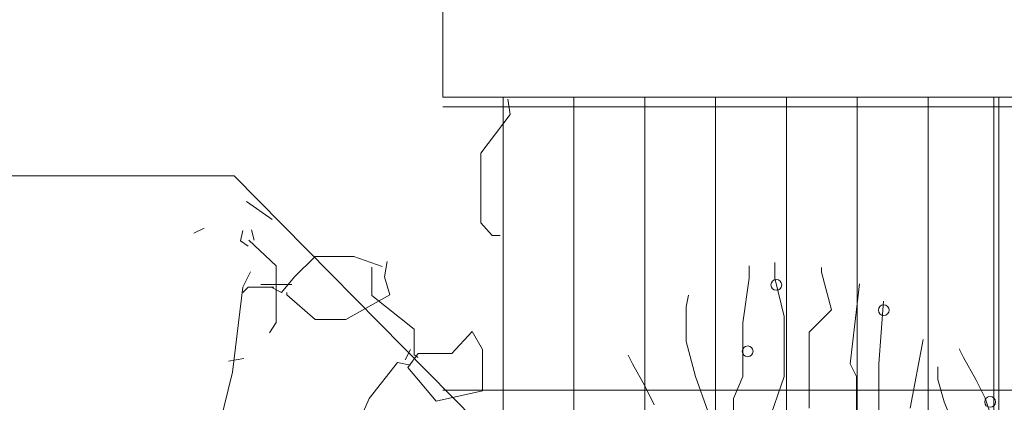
# Model space of a CAD drawing. Header units: millimetres. Extents: x 16698 to 93787, y -21104 to 39413.
# Tile 95 of 256: x 24515 to 24592, y 9800 to 9830. Entities that reach past the tile are written whole.
import ezdxf

# ---------------------------------------------------------------- set-up
doc = ezdxf.new("R2010")
doc.units = ezdxf.units.MM
for name, color, linetype, lineweight in [('_MODUS - zielen', 66, 'Continuous', 9), ('Hatch', 4, 'Continuous', 5), ('Opis', 8, 'Continuous', 13), ('Widok', 1, 'Continuous', 15)]:
    doc.layers.add(name, color=color, linetype=linetype, lineweight=lineweight)

msp = doc.modelspace()

# ---------------------------------------------------------------- hatches: boundary and pattern name
at = {"layer": 'Hatch', "ltscale": 2, "true_color": 0xc7c7c7}
h = msp.add_hatch(dxfattribs=at)
h.set_pattern_fill('GRATE', color=9, scale=7, angle=90)
h.paths.add_polyline_path([(24866.08516, 9993.23322), (25012.58516, 9993.23322), (25012.58516, 9747.23322), (24548.33412, 9747.23322), (24548.33412, 9824.23322), (24866.08516, 9824.23322)])

# ---------------------------------------------------------------- linework, layer by layer
at = {"layer": '_MODUS - zielen', "transparency": 33554687}
for p, q in [((24574.38142, 9810.00621), (24574.38142, 9811.24546)), ((24572.37729, 9810.00621), (24572.37729, 9810.97048)), ((24578.06247, 9810.48017), (24578.06247, 9810.84336)), ((24578.83958, 9807.51792), (24578.06247, 9810.48017)), ((24571.88649, 9806.51075), (24572.37729, 9810.00621)), ((24575.11763, 9807.01433), (24574.38142, 9810.00621)), ((24580.312, 9803.28189), (24581.04208, 9809.56102)), ((24567.42833, 9807.7549), (24567.62705, 9808.69041)), ((24582.56153, 9803.28189), (24582.90967, 9808.21971)), ((24567.42833, 9805.02962), (24567.42833, 9807.7549)), ((24577.08085, 9805.77019), (24578.83958, 9807.51792)), ((24571.88649, 9802.30435), (24571.88649, 9806.51075)), ((24575.11763, 9802.30435), (24575.11763, 9807.01433)), ((24577.08085, 9799.81605), (24577.08085, 9805.77019)), ((24568.16454, 9802.30435), (24567.42833, 9805.02962)), ((24585.01556, 9799.81605), (24586.03643, 9805.20634)), ((24589.18918, 9803.78196), (24588.86678, 9804.46983)), ((24563.21557, 9803.28189), (24562.89318, 9803.96976)), ((24590.17079, 9802.06385), (24589.18918, 9803.78196)), ((24564.19719, 9801.56378), (24563.21557, 9803.28189)), ((24580.8028, 9802.30435), (24580.312, 9803.28189)), ((24582.56153, 9796.8538), (24582.56153, 9803.28189)), ((24587.18505, 9802.06385), (24587.18505, 9803.0414)), ((24569.14615, 9799.57907), (24568.16454, 9802.30435)), ((24571.15028, 9800.55662), (24571.88649, 9802.30435)), ((24573.84971, 9798.57191), (24575.11763, 9802.30435)), ((24580.8028, 9797.32776), (24580.8028, 9802.30435)), ((24587.67586, 9800.31612), (24587.18505, 9802.06385)), ((24590.907, 9800.58273), (24590.17079, 9802.06385)), ((24564.9334, 9800.08266), (24564.19719, 9801.56378)), ((24571.15028, 9794.3655), (24571.15028, 9800.55662)), ((24589.18918, 9796.6133), (24587.67586, 9800.31612)), ((24591.88861, 9797.59085), (24590.907, 9800.58273))]:
    msp.add_line(p, q, dxfattribs=at)
for points in [[(24553.43759, 9824.06573), (24553.63956, 9822.85286), (24551.31532, 9819.82119), (24551.31532, 9814.36377), (24552.22471, 9813.35313), (24552.83062, 9813.35313)], [(24532.93126, 9816.03446), (24534.95307, 9814.61962)], [(24529.62862, 9813.95197), (24528.81968, 9813.54777)], [(24532.66015, 9813.74987), (24532.45818, 9812.94133), (24533.06409, 9812.53713)], [(24533.33625, 9813.81094), (24533.53822, 9813.00254)], [(24533.13428, 9813.00254), (24535.25655, 9810.98125), (24535.25655, 9806.53448), (24534.7511, 9805.72607)], [(24543.57499, 9810.92018), (24541.3512, 9811.72859), (24538.31954, 9811.72859), (24536.70272, 9810.11164), (24535.69182, 9808.89889), (24534.88394, 9809.3031)], [(24543.97893, 9811.32438), (24543.77696, 9810.11164), (24544.1809, 9808.69679), (24540.74529, 9806.77649), (24538.31954, 9806.77649), (24536.09681, 9808.69679), (24536.09681, 9808.89889)], [(24533.26712, 9810.51584), (24532.66015, 9809.3031), (24531.85227, 9802.63307), (24530.8415, 9798.5905), (24531.44741, 9797.37775), (24531.24544, 9796.56921)], [(24542.77415, 9810.87294), (24542.77415, 9808.64955), (24546.10824, 9806.02196), (24546.10824, 9804.00068), (24546.41173, 9803.79857)], [(24535.08591, 9809.3031), (24533.06409, 9809.3031), (24532.66015, 9808.89889)], [(24534.075, 9809.5052), (24536.50075, 9809.5052)], [(24546.41173, 9804.10166), (24549.03945, 9804.10166), (24550.65627, 9805.81973), (24551.46521, 9804.40488), (24551.46521, 9801.17098), (24547.82657, 9800.36244), (24545.60385, 9802.99003), (24546.41173, 9804.10166)], [(24545.80582, 9804.40488), (24545.40082, 9803.59647)], [(24532.72929, 9803.70478), (24531.51641, 9803.50255)], [(24545.80582, 9803.19214), (24544.79491, 9803.39424), (24542.57113, 9800.56454), (24541.8637, 9798.94746), (24541.8637, 9796.11777), (24541.56128, 9795.30923)]]:
    msp.add_lwpolyline(points, dxfattribs=at)
for points in [[(24574.09205, 9809.48483, 1), (24574.9336, 9809.48483, 1)], [(24582.51756, 9807.50012, 1), (24583.35911, 9807.50012, 1)], [(24571.84252, 9804.27126, 1), (24572.68407, 9804.27126, 1)], [(24590.86304, 9800.29832, 1), (24591.70458, 9800.29832, 1)]]:
    msp.add_lwpolyline(points, format="xyb", close=True, dxfattribs=at)
at = {"layer": 'Opis'}
for points in [[(24368.60639, 9818.04113), (24531.96577, 9818.04113)], [(24531.96577, 9818.04113), (24566.12336, 9783.40879)]]:
    msp.add_lwpolyline(points, dxfattribs=at)
at = {"layer": 'Widok', "ltscale": 2}
msp.add_lwpolyline([(24548.33412, 9832.23322), (24867.58516, 9832.23322), (24867.58516, 9824.23322), (24548.33412, 9824.23322)], close=True, dxfattribs=at)
msp.add_lwpolyline([(24591.58516, 9824.23322), (24591.58516, 9747.23322)], dxfattribs=at)

doc.saveas('drawing.dxf')
